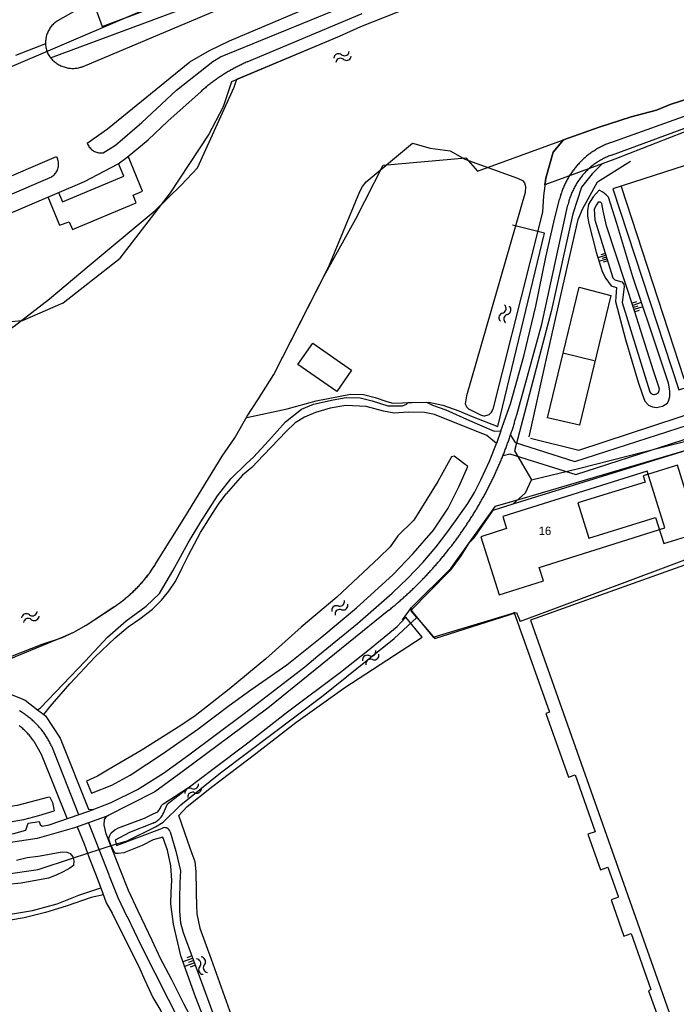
# Model space of a CAD drawing. Extents: x 123992 to 125854, y 449108 to 451911.
# Tile 82 of 175: x 125046 to 125163, y 450548 to 450724. Entities that reach past the tile are written whole.
import ezdxf
from ezdxf.enums import TextEntityAlignment as Align

# ---------------------------------------------------------------- set-up
doc = ezdxf.new("R2010")
doc.units = 0
for name, color, linetype in [('DEFAULT_113', 2, 'CONTINUOUS'), ('DEFAULT_21', 8, 'CONTINUOUS'), ('DEFAULT_4', 1, 'CONTINUOUS'), ('DEFAULT_48', 141, 'CONTINUOUS'), ('DEFAULT_79', 9, 'CONTINUOUS'), ('DEFAULT_80', 9, 'CONTINUOUS'), ('DEFAULT_99', 9, 'CONTINUOUS'), ('S04_TALUD', 9, 'CONTINUOUS'), ('S05_WATER', 141, 'CONTINUOUS')]:
    doc.layers.add(name, color=color, linetype=linetype)

msp = doc.modelspace()

# ---------------------------------------------------------------- linework, layer by layer
at = {"layer": 'DEFAULT_21'}
for points in [[(125142.647, 450702.645), (125149, 450704.897), (125154.734, 450706.728), (125159.23, 450707.916), (125161.647, 450708.96), (125175.831, 450713.527), (125201.083, 450721.374), (125217.846, 450726.366), (125234.247, 450731.636), (125247.152, 450735.98), (125250.447, 450737.705), (125252.683, 450739.409), (125254.557, 450741.591), (125255.932, 450744.113), (125256.907, 450746.793), (125257.82, 450749.812), (125258.554, 450752.832), (125258.907, 450755.87), (125258.56, 450759.307), (125258.262, 450760.512), (125254.637, 450771.175)], [(125142.647, 450702.645), (125149, 450704.897), (125154.734, 450706.728), (125159.23, 450707.916), (125161.647, 450708.96), (125175.831, 450713.527), (125201.083, 450721.374), (125217.846, 450726.366), (125234.247, 450731.636), (125247.152, 450735.98), (125250.447, 450737.705), (125252.683, 450739.409), (125254.557, 450741.591), (125255.932, 450744.113), (125256.907, 450746.793), (125257.82, 450749.812), (125258.554, 450752.832), (125258.907, 450755.87), (125258.56, 450759.307), (125258.262, 450760.512), (125254.637, 450771.175)], [(125084.318, 450713.44), (125102.63, 450721.14), (125106.465, 450722.894), (125117.172, 450727.073), (125129.476, 450731.656), (125140.564, 450735.376), (125156.207, 450740.645), (125169.591, 450745.33), (125188.728, 450751.925), (125197.398, 450754.821), (125213.148, 450760.282), (125214.076, 450757.274), (125232.464, 450763.542), (125236.165, 450764.817)], [(125000, 450697.05), (125018.273, 450704.772), (125042.37, 450715.034), (125064.265, 450724.342), (125080.226, 450731.217)], [(125136.907, 450641.903), (125145.324, 450643.951), (125162.822, 450648.432), (125187.759, 450654.764), (125213.053, 450661.097), (125207.533, 450685.628), (125200.871, 450715.637), (125182.602, 450709.488), (125171.89, 450706.443), (125163.975, 450703.935), (125151.777, 450699.161), (125149.524, 450698.334)], [(125136.907, 450641.903), (125145.324, 450643.951), (125162.822, 450648.432), (125187.759, 450654.764), (125213.053, 450661.097), (125207.533, 450685.628), (125200.871, 450715.637), (125182.602, 450709.488), (125171.89, 450706.443), (125163.975, 450703.935), (125151.777, 450699.161), (125149.524, 450698.334)], [(125000, 450662.642), (125003.344, 450661.406), (125008.765, 450660.279), (125014.362, 450659.867), (125033.886, 450663.515), (125039.062, 450665.841), (125044.534, 450669.359), (125050.837, 450674.248), (125057.912, 450680.209), (125069.744, 450689.984), (125074.38, 450694.514), (125077.292, 450697.613), (125083.817, 450712.03), (125084.318, 450713.44)], [(125069.734, 450626.79), (125075.013, 450635.273), (125081.709, 450646.14), (125083.922, 450649.402), (125086.153, 450653.264), (125088.066, 450656.206), (125090.895, 450660.707), (125099.866, 450678.35), (125105.531, 450688.524), (125110.457, 450698.116), (125125.161, 450699.438), (125127.249, 450697.057), (125142.647, 450702.645)], [(125149.524, 450698.334), (125139.298, 450694.576), (125139.463, 450695.764), (125140.773, 450700.423), (125142.647, 450702.645)], [(125149.524, 450698.334), (125139.298, 450694.576), (125139.463, 450695.764), (125140.773, 450700.423), (125142.647, 450702.645)], [(125149.524, 450698.334), (125147.733, 450696.538), (125145.832, 450694.154), (125144.292, 450689.389), (125140.452, 450671.997), (125133.886, 450647.099), (125136.907, 450641.903)], [(125104.797, 450661.487), (125102.136, 450657.673), (125095.199, 450662.521), (125097.866, 450666.344), (125104.797, 450661.487)], [(125133.649, 450637.605), (125161.493, 450646.291), (125166.575, 450647.836), (125167.155, 450646.194), (125169.905, 450647.34), (125188.604, 450653.413), (125194.103, 450638.735)], [(125133.649, 450637.605), (125161.493, 450646.291), (125166.575, 450647.836), (125167.155, 450646.194), (125169.905, 450647.34), (125188.604, 450653.413), (125194.103, 450638.735)], [(125157.207, 450641.503), (125145.195, 450637.785), (125147.14, 450631.502), (125159.073, 450635.195), (125160.52, 450630.52), (125166.739, 450632.445), (125162.997, 450644.533), (125156.857, 450642.633), (125157.207, 450641.503)], [(125133.649, 450637.605), (125135.864, 450639.597), (125136.907, 450641.903)], [(125133.649, 450637.605), (125135.864, 450639.597), (125136.907, 450641.903)], [(125191.891, 450637.909), (125161.385, 450626.523), (125141.295, 450619.026)], [(125191.891, 450637.909), (125161.385, 450626.523), (125141.295, 450619.026)], [(125115.451, 450618.501), (125115.685, 450618.856), (125118.374, 450621.692), (125122.554, 450625.908), (125124.222, 450628.155), (125125.836, 450630.736), (125126.67, 450631.578), (125130.043, 450636.481), (125133.649, 450637.605)], [(125000, 450631.717), (125013.123, 450619.489), (125018.01, 450617.111), (125028.26, 450611.938), (125037.2, 450607.003), (125044.756, 450610.344), (125053.304, 450613.86), (125055.164, 450614.708), (125057.38, 450615.97), (125062.398, 450619.27)], [(125062.398, 450619.27), (125062.565, 450619.38), (125062.731, 450619.492), (125062.895, 450619.605), (125063.059, 450619.72), (125063.222, 450619.836), (125063.384, 450619.953), (125063.546, 450620.072), (125063.706, 450620.191), (125063.865, 450620.313), (125064.023, 450620.435), (125064.18, 450620.559), (125064.336, 450620.684), (125064.491, 450620.81), (125064.645, 450620.938), (125064.798, 450621.066), (125064.95, 450621.196), (125065.101, 450621.328), (125065.251, 450621.46), (125065.4, 450621.594), (125065.547, 450621.729), (125065.694, 450621.865), (125065.839, 450622.003), (125065.983, 450622.141), (125066.126, 450622.281), (125066.268, 450622.422), (125066.409, 450622.564), (125066.549, 450622.707), (125066.687, 450622.851), (125066.824, 450622.997), (125066.961, 450623.143), (125067.095, 450623.291), (125067.229, 450623.44), (125067.361, 450623.59), (125067.493, 450623.741), (125067.623, 450623.893), (125067.751, 450624.046), (125067.879, 450624.2), (125068.005, 450624.355), (125068.13, 450624.511), (125068.253, 450624.668), (125068.376, 450624.827), (125068.497, 450624.986), (125068.617, 450625.146), (125068.735, 450625.307), (125068.852, 450625.469), (125068.968, 450625.633), (125069.082, 450625.797), (125069.195, 450625.962), (125069.307, 450626.127), (125069.417, 450626.294), (125069.526, 450626.462), (125069.634, 450626.631), (125069.734, 450626.79)], [(125141.295, 450619.026), (125134.861, 450616.625)], [(125141.295, 450619.026), (125134.861, 450616.625)], [(125064.701, 450577.427), (125069.757, 450579.932), (125071.125, 450580.767), (125074.276, 450583.867), (125081.411, 450589.589), (125099.726, 450603.42), (125112.391, 450613.613), (125116.46, 450617.316)], [(125064.701, 450577.427), (125069.757, 450579.932), (125071.125, 450580.767), (125074.276, 450583.867), (125081.411, 450589.589), (125099.726, 450603.42), (125112.391, 450613.613), (125116.46, 450617.316)], [(125116.46, 450617.316), (125115.451, 450618.501)], [(125116.46, 450617.316), (125119.637, 450613.587), (125134.259, 450618.236), (125134.861, 450616.625)], [(125116.46, 450617.316), (125119.637, 450613.587), (125134.259, 450618.236), (125134.861, 450616.625)], [(125000, 450563.26), (125003.631, 450565.29), (125010.176, 450568.391), (125015.77, 450569.825), (125020.413, 450570.365), (125025.177, 450570.428), (125037.204, 450570.676), (125048.812, 450572.353), (125054.941, 450574.382), (125062.618, 450576.89), (125064.701, 450577.427)], [(125000, 450563.26), (125003.631, 450565.29), (125010.176, 450568.391), (125015.77, 450569.825), (125020.413, 450570.365), (125025.177, 450570.428), (125037.204, 450570.676), (125048.812, 450572.353), (125054.941, 450574.382), (125062.618, 450576.89), (125064.701, 450577.427)]]:
    msp.add_lwpolyline(points, dxfattribs=at)
at = {"layer": 'DEFAULT_4'}
for points in [[(125104.797, 450661.487), (125102.136, 450657.673), (125095.199, 450662.521), (125097.866, 450666.344), (125104.797, 450661.487)], [(125160.731, 450633.335), (125157.55, 450643.454), (125131.771, 450635.348), (125132.443, 450633.211), (125127.848, 450631.766), (125131.113, 450621.381), (125139.067, 450623.882), (125138.312, 450626.286), (125160.731, 450633.335)]]:
    msp.add_lwpolyline(points, dxfattribs=at)
at = {"layer": 'DEFAULT_48'}
for points in [[(125102.63, 450721.14), (125106.465, 450722.894), (125117.172, 450727.073), (125129.476, 450731.656), (125140.564, 450735.376), (125156.207, 450740.645), (125169.591, 450745.33)], [(125031.67, 450674.12), (125032.68, 450674.34), (125036.43, 450673.39), (125040.79, 450670.77), (125043.2, 450670.15), (125046.02, 450670.34), (125053.27, 450673.52), (125063.45, 450681.49), (125072.43, 450693.17), (125079.23, 450703.48), (125081.9, 450708.59), (125083.39, 450713.05), (125102.63, 450721.14)], [(125175.831, 450713.527), (125161.647, 450708.96), (125159.23, 450707.916), (125154.734, 450706.728), (125149, 450704.897), (125142.647, 450702.645), (125140.773, 450700.423), (125139.463, 450695.764), (125139.029, 450692.646), (125138.876, 450689.687), (125136.753, 450681.229), (125130.009, 450654.538)], [(125069.728, 450626.78), (125075.013, 450635.273), (125081.709, 450646.14), (125083.922, 450649.402), (125086.153, 450653.264), (125088.066, 450656.206), (125090.895, 450660.707), (125100.712, 450680.013), (125106.263, 450693.375), (125106.761, 450694.296), (125107.399, 450695.136), (125115.682, 450702.008), (125118.842, 450701.136), (125122.401, 450700.684), (125124.983, 450699.15), (125134.405, 450695.773), (125135.306, 450695.355), (125135.686, 450694.957), (125135.848, 450694.317), (125135.79, 450693.198), (125125.307, 450656.903), (125125.069, 450655.503), (125125.371, 450654.904), (125125.651, 450654.585), (125127.809, 450653.522)], [(125159.703, 450658.365), (125158.702, 450661.37), (125155.323, 450672.074), (125150.335, 450687.273), (125149.71, 450689.95), (125149.447, 450691.288), (125149.247, 450691.528), (125148.807, 450691.527), (125148.548, 450691.046), (125148.11, 450690.226), (125148.234, 450688.328), (125151.413, 450677.962), (125151.793, 450677.603), (125152.373, 450677.425), (125153.073, 450677.246), (125153.414, 450676.887), (125153.435, 450676.388), (125153.101, 450673.609), (125157.969, 450657.809)], [(125157.969, 450657.809), (125158.048, 450657.626), (125158.165, 450657.464), (125158.315, 450657.332), (125158.489, 450657.235), (125158.681, 450657.179), (125158.88, 450657.166), (125159.077, 450657.197), (125159.263, 450657.27), (125159.428, 450657.381), (125159.566, 450657.526), (125159.668, 450657.698), (125159.73, 450657.887), (125159.75, 450658.086), (125159.726, 450658.284), (125159.703, 450658.365)], [(125127.809, 450653.522), (125127.994, 450653.445), (125128.186, 450653.393), (125128.384, 450653.365), (125128.584, 450653.364), (125128.783, 450653.387), (125128.976, 450653.436), (125129.162, 450653.51), (125129.337, 450653.606), (125129.498, 450653.725), (125129.643, 450653.862), (125129.769, 450654.018), (125129.874, 450654.188), (125129.956, 450654.37), (125130.009, 450654.538)], [(125125.571, 450644.313), (125123.109, 450646.127), (125122.609, 450646.045), (125120.2, 450641.604), (125115.876, 450634.74), (125113.062, 450631.916), (125111.687, 450629.934), (125109.731, 450628.032), (125102.169, 450620.982), (125095.763, 450615.612), (125089.476, 450609.943), (125082.911, 450604.553), (125076.863, 450599.764), (125074.328, 450598.059), (125067.2, 450593.608), (125061.509, 450590.279), (125059.412, 450589.015), (125057.475, 450588.092), (125058.319, 450585.955), (125061.974, 450587.382), (125065.229, 450589.187), (125071.179, 450593.117), (125077.308, 450597.387), (125082.917, 450601.595), (125086.789, 450604.402), (125093.197, 450608.911), (125099.505, 450613.901), (125105.691, 450619.09), (125112.136, 450624.979), (125115.767, 450628.784), (125119.418, 450632.909), (125122.027, 450636.871), (125123.96, 450640.673), (125125.571, 450644.313)], [(125062.409, 450619.277), (125062.576, 450619.388), (125062.741, 450619.5), (125062.906, 450619.613), (125063.07, 450619.728), (125063.233, 450619.844), (125063.395, 450619.961), (125063.556, 450620.08), (125063.716, 450620.2), (125063.875, 450620.321), (125064.033, 450620.443), (125064.19, 450620.567), (125064.346, 450620.692), (125064.501, 450620.819), (125064.655, 450620.946), (125064.808, 450621.075), (125064.96, 450621.205), (125065.111, 450621.337), (125065.26, 450621.469), (125065.409, 450621.603), (125065.556, 450621.738), (125065.703, 450621.875), (125065.848, 450622.012), (125065.992, 450622.151), (125066.135, 450622.291), (125066.277, 450622.431), (125066.418, 450622.574), (125066.557, 450622.717), (125066.696, 450622.861), (125066.833, 450623.007), (125066.969, 450623.153), (125067.104, 450623.301), (125067.237, 450623.45), (125067.37, 450623.6), (125067.501, 450623.751), (125067.631, 450623.903), (125067.759, 450624.056), (125067.887, 450624.21), (125068.013, 450624.366), (125068.138, 450624.522), (125068.261, 450624.679), (125068.384, 450624.837), (125068.504, 450624.997), (125068.624, 450625.157), (125068.743, 450625.318), (125068.86, 450625.48), (125068.975, 450625.643), (125069.09, 450625.808), (125069.203, 450625.973), (125069.314, 450626.138), (125069.425, 450626.305), (125069.534, 450626.473), (125069.641, 450626.642), (125069.728, 450626.78)], [(125020.327, 450614.181), (125020.922, 450613.675), (125023.705, 450611.823), (125026.746, 450610.331), (125030.207, 450609.239), (125033.147, 450608.626), (125036.125, 450608.492), (125039.164, 450608.738), (125041.94, 450609.623), (125049.551, 450612.597), (125053.006, 450613.724), (125055.164, 450614.708), (125057.38, 450615.97), (125062.409, 450619.277)], [(125103.588, 450604.819), (125117.373, 450613.831), (125114.468, 450617.408), (125112.951, 450615.722)], [(125071.191, 450582.4), (125071.937, 450584.045), (125075.589, 450586.95), (125080.04, 450590.278), (125086.249, 450594.968), (125093.374, 450600.478), (125102.815, 450607.593), (125107.615, 450611.355), (125112.951, 450615.722)], [(125079.767, 450587.04), (125081.486, 450588.363), (125087.695, 450593.053), (125094.842, 450598.58), (125103.588, 450604.819)], [(125050.904, 450585.26), (125050.464, 450585.2), (125048.466, 450584.656), (125045.09, 450583.789), (125041.532, 450583.222), (125037.775, 450582.935), (125030.399, 450582.679), (125021.803, 450582.742), (125016.165, 450582.989), (125013.246, 450582.923), (125010.929, 450582.238), (125008.612, 450581.394), (125005.037, 450579.648), (125000, 450577.047)], [(125050.904, 450585.26), (125051.406, 450584.322), (125051.669, 450582.824)], [(125000, 450573.467), (125003.886, 450575.689), (125007.14, 450577.454), (125009.697, 450578.718), (125012.213, 450579.803), (125014.092, 450580.147), (125018.33, 450580.196), (125021.228, 450580.081), (125024.707, 450579.789), (125028.885, 450579.778), (125036.102, 450579.874), (125039.32, 450580.26), (125043.137, 450580.727), (125046.294, 450581.293), (125048.952, 450581.959), (125051.669, 450582.824)], [(125069.348, 450580.641), (125069.532, 450580.72), (125069.71, 450580.811), (125069.883, 450580.911), (125070.05, 450581.021), (125070.21, 450581.141), (125070.362, 450581.27), (125070.507, 450581.408), (125070.644, 450581.554), (125070.772, 450581.708), (125070.89, 450581.869), (125070.999, 450582.037), (125071.098, 450582.211), (125071.186, 450582.39), (125071.191, 450582.4)], [(125069.348, 450580.641), (125065.11, 450578.955), (125062.574, 450577.55), (125062.796, 450576.632), (125070.998, 450579.742)], [(125072.392, 450579.052), (125072.317, 450579.237), (125072.209, 450579.405), (125072.072, 450579.55), (125071.909, 450579.666), (125071.728, 450579.75), (125071.535, 450579.799), (125071.335, 450579.81), (125071.137, 450579.784), (125070.998, 450579.742)], [(125072.392, 450579.052), (125073.413, 450575.635), (125074.219, 450572.12), (125074.123, 450569.941), (125074.049, 450567.123), (125074.034, 450564.885), (125074.258, 450562.787), (125074.701, 450561.068), (125078.379, 450551.103), (125084.067, 450535.627), (125089.173, 450521.549), (125095.243, 450504.166)], [(125044.95, 450574.016), (125046.868, 450574.5), (125048.806, 450574.724), (125053.103, 450575.493), (125053.963, 450575.415), (125054.563, 450575.176), (125055.003, 450574.617), (125055.205, 450573.878), (125055.127, 450573.058), (125054.467, 450572.558), (125053.309, 450571.896), (125052.051, 450571.313), (125050.693, 450570.811), (125045.817, 450569.901), (125038.402, 450569.167)]]:
    msp.add_lwpolyline(points, dxfattribs=at)
at = {"layer": 'DEFAULT_79'}
for points in [[(125161.61, 450656.819), (125161.608, 450657.838), (125161.405, 450659.157), (125160.862, 450660.814), (125158.228, 450668.664), (125155.011, 450678.19), (125152.133, 450687.717), (125151.026, 450691.272), (125150.645, 450692.37), (125150.244, 450692.809), (125149.623, 450693.267), (125149.023, 450693.625), (125147.946, 450692.444), (125147.088, 450691.123), (125146.931, 450689.964), (125146.933, 450688.984), (125147.136, 450687.666), (125148.445, 450682.552), (125149.511, 450679.097), (125150.173, 450677.86), (125151.136, 450676.543), (125152.076, 450676.285), (125151.921, 450673.787), (125153.693, 450666.995), (125155.948, 450659.366), (125156.691, 450657.269), (125157.154, 450655.991), (125157.815, 450655.253), (125158.515, 450654.975), (125159.215, 450654.816), (125160.294, 450655.058), (125161.193, 450655.619), (125161.431, 450656.159), (125161.61, 450656.819)], [(125151.058, 450674.844), (125145.508, 450651.689), (125139.788, 450652.977), (125145.419, 450676.35), (125151.058, 450674.844)], [(125062.717, 450575.206), (125062.442, 450575.417), (125062.191, 450575.884), (125061.847, 450576.593), (125061.468, 450577.779), (125061.533, 450578.308), (125061.832, 450578.868), (125062.49, 450579.449), (125063.189, 450579.75), (125067.824, 450581.479), (125069.381, 450582.262), (125070.18, 450582.663), (125070.579, 450583.224), (125070.838, 450583.784), (125071.097, 450584.003), (125075.689, 450586.951)], [(125077.021, 450570.246), (125077.058, 450571.965), (125076.854, 450573.683), (125076.333, 450575.161), (125075.488, 450577.498), (125073.96, 450581.972), (125075.436, 450583.614), (125079.767, 450587.04)], [(125082.407, 450535.604), (125076.942, 450549.582), (125074.31, 450556.911), (125072.999, 450562.564), (125072.532, 450566.22), (125072.547, 450568.279), (125072.663, 450570.358), (125072.498, 450573.014), (125071.913, 450575.812), (125071.109, 450578.109), (125069.331, 450577.625), (125067.414, 450576.602), (125064.099, 450575.331), (125063.104, 450575.185), (125062.717, 450575.206)], [(125077.021, 450570.246), (125077.026, 450568.048), (125077.07, 450565.949), (125077.173, 450564.431), (125077.456, 450562.972), (125077.678, 450561.874), (125079.727, 450556.342), (125085.397, 450540.506)]]:
    msp.add_lwpolyline(points, dxfattribs=at)
at = {"layer": 'DEFAULT_80'}
for points in [[(125136.517, 450649.572), (125139.507, 450663.289), (125142.837, 450677.964), (125145.255, 450688.421), (125146.03, 450690.261), (125148.7, 450695.144), (125154.57, 450698.834)], [(125086.113, 450653.043), (125093.287, 450654.577), (125098.461, 450656.047), (125104.616, 450657.24), (125106.935, 450657.145), (125108.975, 450656.648), (125111.076, 450655.914), (125112.156, 450655.636), (125115.614, 450655.744), (125118.572, 450655.77), (125121.091, 450655.276), (125123.913, 450654.263), (125126.334, 450653.208), (125130.875, 450651.459), (125139.263, 450685.951), (125133.503, 450687.398)], [(125136.717, 450649.373), (125145.376, 450647.192), (125230.261, 450675.131), (125242.15, 450637.763), (125286.308, 450651.739)], [(125142.483, 450664.613), (125148.123, 450663.246)], [(125136.697, 450639), (125165.526, 450647.514), (125166.069, 450645.877), (125189.856, 450653.561)], [(125113.904, 450616.931), (125115.516, 450619.133), (125122.491, 450626.058), (125130.514, 450637.222), (125136.697, 450639)]]:
    msp.add_lwpolyline(points, dxfattribs=at)
at = {"layer": 'DEFAULT_99'}
for points in [[(125056.88, 450715.74), (125093.7, 450731.33), (125106.47, 450736.54), (125112.74, 450738.88), (125128.78, 450744.56), (125174.61, 450760.3), (125184.95, 450764.14), (125195.4, 450768.36), (125207.73, 450773.78), (125220.61, 450779.95)], [(125057.58, 450702.04), (125061.23, 450704.59), (125075.88, 450716.58), (125079.4, 450718.59), (125083.01, 450720.3), (125100.04, 450727.49), (125109.34, 450731.17), (125112.657, 450732.435), (125115.936, 450733.685), (125117.26, 450734.19), (125125.76, 450737.23), (125134.23, 450740.08), (125168.45, 450751.48), (125178.36, 450754.87), (125186.86, 450757.97), (125197.5, 450762.21), (125214.23, 450769.3), (125227.759, 450775.34), (125227.74, 450775.33)], [(125051.02, 450717.26), (125100.63, 450735.72), (125127.205, 450746.579), (125127.72, 450746.79), (125132.24, 450748.207)], [(125151.065, 450702.142), (125166.367, 450707.611), (125175.517, 450710.468), (125176.114, 450711.728), (125176.092, 450712.128), (125177.912, 450712.652), (125178.011, 450712.352), (125179.133, 450711.675), (125204.545, 450719.643), (125231.915, 450728.353), (125246.875, 450733.379)], [(125151.219, 450699.92), (125167.51, 450705.875), (125192.502, 450714.041), (125225.266, 450724.143), (125248.614, 450731.947)], [(125058.6, 450727.44), (125060.26, 450722.85), (125068.02, 450725.76), (125067.114, 450727.96)], [(125052.36, 450723.93), (125058.6, 450727.44)], [(125060.43, 450700.3), (125062.63, 450701.67), (125067.35, 450705.75), (125073.53, 450711.48), (125080.01, 450716.62), (125081.38, 450717.46), (125104.74, 450726.95)], [(125086.14, 450716.55), (125106.67, 450725.16)], [(125052.36, 450723.93), (125052.192, 450723.822), (125052.028, 450723.706), (125051.87, 450723.584), (125051.717, 450723.455), (125051.57, 450723.32), (125051.429, 450723.179), (125051.294, 450723.031), (125051.165, 450722.878), (125051.043, 450722.719), (125050.928, 450722.556), (125050.82, 450722.388), (125050.719, 450722.215), (125050.626, 450722.038), (125050.541, 450721.857), (125050.463, 450721.673), (125050.394, 450721.485), (125050.332, 450721.295), (125050.279, 450721.102), (125050.234, 450720.907), (125050.197, 450720.711), (125050.169, 450720.513), (125050.15, 450720.314), (125050.139, 450720.114), (125050.136, 450719.914), (125050.142, 450719.714), (125050.157, 450719.515), (125050.18, 450719.316), (125050.212, 450719.118), (125050.252, 450718.923), (125050.301, 450718.729), (125050.358, 450718.537), (125050.423, 450718.348), (125050.496, 450718.162), (125050.577, 450717.979), (125050.66, 450717.81)], [(125044.84, 450717.72), (125050.19, 450719.86)], [(125050.66, 450717.81), (125050.769, 450717.642), (125050.884, 450717.479), (125051.006, 450717.32), (125051.133, 450717.166), (125051.267, 450717.017), (125051.406, 450716.874), (125051.551, 450716.736), (125051.701, 450716.604), (125051.856, 450716.477), (125052.016, 450716.357), (125052.181, 450716.243), (125052.349, 450716.136), (125052.522, 450716.035), (125052.699, 450715.942), (125052.879, 450715.855), (125053.062, 450715.775), (125053.249, 450715.703), (125053.438, 450715.637), (125053.629, 450715.58), (125053.823, 450715.529), (125054.018, 450715.487), (125054.215, 450715.451), (125054.413, 450715.424), (125054.612, 450715.405), (125054.812, 450715.393), (125055.012, 450715.389), (125055.212, 450715.392), (125055.411, 450715.404), (125055.61, 450715.423), (125055.809, 450715.451), (125056.005, 450715.485), (125056.201, 450715.528), (125056.394, 450715.578), (125056.586, 450715.635), (125056.775, 450715.7), (125056.88, 450715.74)], [(125086.14, 450716.55), (125085.957, 450716.469), (125085.775, 450716.387), (125085.593, 450716.304), (125085.412, 450716.219), (125085.231, 450716.134), (125085.051, 450716.047), (125084.871, 450715.959), (125084.692, 450715.87), (125084.513, 450715.78), (125084.335, 450715.689), (125084.158, 450715.596), (125083.981, 450715.503), (125083.805, 450715.408), (125083.629, 450715.312), (125083.454, 450715.216), (125083.28, 450715.118), (125083.106, 450715.018), (125082.933, 450714.918), (125082.761, 450714.817), (125082.589, 450714.715), (125082.418, 450714.611), (125082.247, 450714.506), (125082.078, 450714.401), (125081.908, 450714.294), (125081.74, 450714.186), (125081.572, 450714.077), (125081.405, 450713.967), (125081.239, 450713.856), (125081.073, 450713.744), (125080.908, 450713.631), (125080.744, 450713.517), (125080.581, 450713.402), (125080.418, 450713.286), (125080.256, 450713.168), (125080.095, 450713.05), (125079.934, 450712.931), (125079.774, 450712.81), (125079.615, 450712.689), (125079.457, 450712.567), (125079.3, 450712.443), (125079.143, 450712.319), (125078.987, 450712.193), (125078.832, 450712.067), (125078.678, 450711.94), (125078.525, 450711.811), (125078.372, 450711.682), (125078.22, 450711.552), (125078.069, 450711.421), (125077.919, 450711.288), (125077.91, 450711.28)], [(125026.9, 450682.31), (125057.12, 450695.2), (125063.12, 450698.33), (125064.69, 450699.55), (125068.46, 450702.65), (125071.99, 450705.95), (125077.91, 450711.28)], [(125152.9, 450694.293), (125164.122, 450660.022), (125211.91, 450675.352), (125200.727, 450709.782), (125151.421, 450693.87), (125163.207, 450657.982), (125264.394, 450690.471), (125276.546, 450651.816)], [(125057.58, 450702.04), (125057.655, 450701.855), (125057.743, 450701.675), (125057.845, 450701.503), (125057.96, 450701.339), (125058.086, 450701.184), (125058.223, 450701.039), (125058.372, 450700.905), (125058.529, 450700.782), (125058.696, 450700.671), (125058.87, 450700.573), (125059.051, 450700.488), (125059.238, 450700.418), (125059.43, 450700.361), (125059.625, 450700.319), (125059.823, 450700.291), (125060.023, 450700.279), (125060.223, 450700.281), (125060.422, 450700.299), (125060.43, 450700.3)], [(125151.065, 450702.142), (125150.877, 450702.073), (125150.69, 450702.002), (125150.504, 450701.929), (125150.319, 450701.852), (125150.136, 450701.773), (125149.953, 450701.692), (125149.771, 450701.608), (125149.591, 450701.522), (125149.412, 450701.433), (125149.234, 450701.341), (125149.057, 450701.248), (125148.882, 450701.151), (125148.708, 450701.053), (125148.536, 450700.952), (125148.364, 450700.848), (125148.195, 450700.742), (125148.026, 450700.634), (125147.86, 450700.524), (125147.695, 450700.411), (125147.531, 450700.296), (125147.369, 450700.179), (125147.209, 450700.059), (125147.05, 450699.937), (125146.893, 450699.813), (125146.738, 450699.687), (125146.584, 450699.559), (125146.432, 450699.429), (125146.283, 450699.296), (125146.135, 450699.162), (125145.988, 450699.025), (125145.844, 450698.887), (125145.702, 450698.746), (125145.561, 450698.604), (125145.423, 450698.459), (125145.287, 450698.313), (125145.152, 450698.165), (125145.02, 450698.015), (125144.89, 450697.863), (125144.762, 450697.71), (125144.636, 450697.554), (125144.512, 450697.397), (125144.391, 450697.238), (125144.271, 450697.078), (125144.154, 450696.916), (125144.039, 450696.752), (125143.927, 450696.587), (125143.816, 450696.42), (125143.708, 450696.252), (125143.603, 450696.082), (125143.499, 450695.91), (125143.398, 450695.738), (125143.3, 450695.564), (125143.204, 450695.388), (125143.11, 450695.212), (125143.019, 450695.034), (125142.93, 450694.854), (125142.844, 450694.674), (125142.76, 450694.492), (125142.679, 450694.31), (125142.6, 450694.126), (125142.524, 450693.941), (125142.451, 450693.755), (125142.38, 450693.568), (125142.311, 450693.38), (125142.246, 450693.191), (125142.182, 450693.001), (125142.122, 450692.811), (125142.064, 450692.619), (125142.009, 450692.427), (125141.956, 450692.234), (125141.906, 450692.04), (125141.906, 450692.039)], [(125001.8, 450678.6), (125006.55, 450680.16), (125052.09, 450699.66), (125052.27, 450699.24)], [(125050.56, 450692.43), (125052.61, 450687.42), (125054.36, 450688.01), (125054.96, 450686.61), (125066.33, 450691.39), (125065.78, 450692.73), (125067.45, 450693.46), (125064.88, 450699.71)], [(125151.219, 450699.92), (125151.032, 450699.85), (125150.846, 450699.777), (125150.661, 450699.701), (125150.477, 450699.621), (125150.295, 450699.539), (125150.114, 450699.454), (125149.934, 450699.366), (125149.756, 450699.275), (125149.579, 450699.181), (125149.404, 450699.085), (125149.231, 450698.985), (125149.059, 450698.883), (125148.889, 450698.778), (125148.72, 450698.67), (125148.554, 450698.559), (125148.389, 450698.446), (125148.226, 450698.33), (125148.065, 450698.212), (125147.906, 450698.091), (125147.748, 450697.967), (125147.593, 450697.841), (125147.44, 450697.712), (125147.289, 450697.581), (125147.141, 450697.447), (125146.994, 450697.311), (125146.85, 450697.172), (125146.708, 450697.032), (125146.568, 450696.889), (125146.43, 450696.743), (125146.295, 450696.596), (125146.163, 450696.446), (125146.033, 450696.294), (125145.905, 450696.14), (125145.78, 450695.984), (125145.657, 450695.826), (125145.537, 450695.666), (125145.42, 450695.504), (125145.305, 450695.341), (125145.193, 450695.175), (125145.083, 450695.008), (125144.977, 450694.838), (125144.873, 450694.667), (125144.772, 450694.495), (125144.673, 450694.321), (125144.578, 450694.145), (125144.485, 450693.968), (125144.396, 450693.789), (125144.309, 450693.609), (125144.225, 450693.427), (125144.144, 450693.244), (125144.066, 450693.06), (125143.992, 450692.875), (125143.92, 450692.688), (125143.851, 450692.5), (125143.785, 450692.311), (125143.723, 450692.121), (125143.663, 450691.93), (125143.607, 450691.739), (125143.553, 450691.546), (125143.503, 450691.352), (125143.456, 450691.158), (125143.42, 450690.999)], [(125050.94, 450695.88), (125051.119, 450695.969), (125051.291, 450696.071), (125051.454, 450696.187), (125051.608, 450696.314), (125051.752, 450696.453), (125051.884, 450696.603), (125052.005, 450696.763), (125052.113, 450696.931), (125052.207, 450697.107), (125052.288, 450697.29), (125052.354, 450697.479), (125052.406, 450697.672), (125052.442, 450697.868), (125052.464, 450698.067), (125052.47, 450698.267), (125052.46, 450698.467), (125052.435, 450698.665), (125052.395, 450698.861), (125052.34, 450699.053), (125052.27, 450699.24)], [(125052.46, 450693.2), (125053.15, 450691.53), (125064.13, 450696.12), (125063.18, 450698.4)], [(125006.89, 450677), (125050.94, 450695.88)], [(125131.437, 450650.661), (125133.14, 450655.514), (125135.548, 450663.999), (125137.709, 450672.957), (125139.491, 450681.695), (125140.878, 450687.933), (125141.906, 450692.039)], [(125134.276, 450653.528), (125138.735, 450669.702), (125143.42, 450690.999)], [(125133.155, 450649.867), (125133.999, 450648.608), (125144.661, 450645.172), (125187.098, 450658.903)], [(125048.719, 450600.862), (125049.233, 450601.225), (125057.193, 450609.555), (125061.203, 450613.84), (125064.515, 450616.765), (125068.128, 450619.371), (125070.483, 450621.595), (125072.893, 450625.677), (125075.583, 450630.678), (125077.854, 450634.44), (125080.823, 450639.063), (125083.236, 450642.126), (125086.009, 450644.85), (125087.286, 450645.992), (125090.039, 450648.934), (125093.01, 450652.298), (125095.826, 450654.523), (125098.002, 450655.427), (125101.479, 450656.214), (125103.838, 450656.598), (125106.316, 450656.564), (125108.437, 450656.028), (125111.277, 450655.155), (125113.856, 450655.16), (125114.575, 450655.422), (125114.914, 450655.742), (125118.193, 450655.769), (125119.233, 450655.232), (125121.634, 450654.397), (125125.856, 450652.507), (125130.257, 450650.598), (125131.437, 450650.661), (125130.661, 450648.421), (125128.94, 450649.856), (125119.576, 450653.594)], [(125131.837, 450646.29), (125133.063, 450646.547), (125144.845, 450642.894), (125186.67, 450656.4)], [(125119.576, 450653.594), (125117.796, 450653.969), (125114.898, 450653.983), (125112.419, 450653.798), (125110.499, 450654.174), (125107.419, 450655.027), (125103.74, 450655.199), (125100.943, 450654.734), (125098.326, 450653.969), (125096.368, 450653.125), (125094.711, 450652.102), (125093.135, 450650.54), (125089.064, 450646.315), (125086.95, 450644.132), (125085.314, 450642.75), (125082.402, 450639.446)], [(125111.464, 450618.66), (125111.619, 450618.786), (125111.774, 450618.913), (125111.928, 450619.04), (125112.083, 450619.167), (125112.236, 450619.295), (125112.39, 450619.424), (125112.543, 450619.553), (125112.695, 450619.682), (125112.847, 450619.812), (125112.999, 450619.942), (125113.151, 450620.072), (125113.302, 450620.203), (125113.452, 450620.335), (125113.603, 450620.467), (125113.753, 450620.599), (125113.902, 450620.732), (125114.051, 450620.865), (125114.2, 450620.999), (125114.348, 450621.133), (125114.496, 450621.268), (125114.644, 450621.403), (125114.791, 450621.538), (125114.938, 450621.674), (125115.084, 450621.811), (125115.23, 450621.947), (125115.375, 450622.085), (125115.521, 450622.222), (125115.665, 450622.36), (125115.81, 450622.499), (125115.954, 450622.637), (125116.097, 450622.777), (125116.24, 450622.916), (125116.383, 450623.057), (125116.525, 450623.197), (125116.667, 450623.338), (125116.809, 450623.48), (125116.95, 450623.621), (125117.09, 450623.764), (125117.23, 450623.906), (125117.37, 450624.049), (125117.51, 450624.193), (125117.649, 450624.336), (125117.787, 450624.481), (125117.925, 450624.625), (125118.063, 450624.77), (125118.2, 450624.916), (125118.337, 450625.062), (125118.473, 450625.208), (125118.609, 450625.355), (125118.745, 450625.502), (125118.88, 450625.649), (125119.015, 450625.797), (125119.149, 450625.945), (125119.283, 450626.094), (125119.416, 450626.243), (125119.549, 450626.392), (125119.682, 450626.542), (125119.814, 450626.692), (125119.945, 450626.843), (125120.076, 450626.994), (125120.207, 450627.145), (125120.337, 450627.297), (125120.467, 450627.449), (125120.597, 450627.602), (125120.726, 450627.755), (125120.854, 450627.908), (125120.982, 450628.062), (125121.11, 450628.216), (125121.237, 450628.37), (125121.363, 450628.525), (125121.49, 450628.68), (125121.615, 450628.835), (125121.741, 450628.991), (125121.866, 450629.147), (125121.99, 450629.304), (125122.114, 450629.461), (125122.237, 450629.618), (125122.361, 450629.776), (125122.483, 450629.934), (125122.605, 450630.093), (125122.727, 450630.251), (125122.848, 450630.41), (125122.969, 450630.57), (125123.089, 450630.73), (125123.209, 450630.89), (125123.328, 450631.05), (125123.447, 450631.211), (125123.565, 450631.373), (125123.683, 450631.534), (125123.8, 450631.696), (125123.917, 450631.858), (125124.034, 450632.021), (125124.15, 450632.184), (125124.265, 450632.347), (125124.38, 450632.511), (125124.495, 450632.675), (125124.609, 450632.839), (125124.722, 450633.004), (125124.835, 450633.169), (125124.948, 450633.334), (125125.06, 450633.5), (125125.172, 450633.665), (125125.283, 450633.832), (125125.394, 450633.998), (125125.504, 450634.165), (125125.613, 450634.333), (125125.723, 450634.5), (125125.831, 450634.668), (125125.939, 450634.836), (125126.047, 450635.005), (125126.154, 450635.174), (125126.261, 450635.343), (125126.367, 450635.512), (125126.473, 450635.682), (125126.578, 450635.852), (125126.683, 450636.022), (125126.787, 450636.193), (125126.891, 450636.364), (125126.994, 450636.535), (125127.097, 450636.707), (125127.199, 450636.879), (125127.301, 450637.051), (125127.402, 450637.224), (125127.503, 450637.396), (125127.603, 450637.57), (125127.703, 450637.743), (125127.802, 450637.917), (125127.9, 450638.091), (125127.998, 450638.265), (125128.096, 450638.439), (125128.193, 450638.614), (125128.29, 450638.789), (125128.386, 450638.965), (125128.482, 450639.14), (125128.577, 450639.316), (125128.671, 450639.493), (125128.765, 450639.669), (125128.859, 450639.846), (125128.952, 450640.023), (125129.044, 450640.2), (125129.136, 450640.378), (125129.228, 450640.556), (125129.319, 450640.734), (125129.409, 450640.912), (125129.499, 450641.091), (125129.588, 450641.27), (125129.677, 450641.449), (125129.765, 450641.629), (125129.853, 450641.808), (125129.94, 450641.988), (125130.027, 450642.168), (125130.113, 450642.349), (125130.199, 450642.53), (125130.284, 450642.711), (125130.369, 450642.892), (125130.453, 450643.073), (125130.536, 450643.255), (125130.619, 450643.437), (125130.702, 450643.619), (125130.783, 450643.802), (125130.865, 450643.984), (125130.946, 450644.167), (125131.026, 450644.351), (125131.106, 450644.534), (125131.185, 450644.718), (125131.264, 450644.901), (125131.342, 450645.086), (125131.42, 450645.27), (125131.497, 450645.454), (125131.573, 450645.639), (125131.649, 450645.824), (125131.725, 450646.009), (125131.8, 450646.195), (125131.874, 450646.38), (125131.948, 450646.566), (125132.021, 450646.752), (125132.094, 450646.939), (125132.166, 450647.125), (125132.238, 450647.312), (125132.309, 450647.499), (125132.379, 450647.686), (125132.449, 450647.873), (125132.519, 450648.061), (125132.588, 450648.249), (125132.656, 450648.437), (125132.724, 450648.625), (125132.791, 450648.813), (125132.858, 450649.002), (125132.924, 450649.191), (125132.989, 450649.379), (125133.054, 450649.569), (125133.119, 450649.758), (125133.183, 450649.947), (125133.246, 450650.137), (125133.309, 450650.327), (125133.371, 450650.517), (125133.433, 450650.707), (125133.494, 450650.898), (125133.554, 450651.088), (125133.614, 450651.279), (125133.674, 450651.47), (125133.733, 450651.661), (125133.791, 450651.853), (125133.849, 450652.044), (125133.906, 450652.236), (125133.963, 450652.428), (125134.019, 450652.619), (125134.074, 450652.812), (125134.129, 450653.004), (125134.184, 450653.196), (125134.238, 450653.389), (125134.276, 450653.528)], [(125061.881, 450584.304), (125066.574, 450586.612), (125071.206, 450589.56), (125075.718, 450592.787), (125085.618, 450600.182), (125096.456, 450608.498), (125098.771, 450610.486), (125105.832, 450616.274), (125112.012, 450621.666), (125114.842, 450624.373), (125117.492, 450627.141), (125119.882, 450629.929), (125121.812, 450632.46), (125123.521, 450634.831), (125125.572, 450637.7), (125126.759, 450639.654), (125127.848, 450641.928), (125129.401, 450645.239), (125130.661, 450648.421)], [(125049.832, 450600.002), (125050.972, 450601.428), (125054.482, 450605.473), (125058.951, 450610.238), (125062.602, 450613.683), (125064.917, 450615.647), (125066.993, 450617.111), (125069.249, 450618.814), (125070.865, 450620.416), (125072.161, 450622.017), (125073.377, 450623.898), (125074.591, 450626.339), (125075.687, 450628.46), (125077.838, 450632.521), (125079.552, 450635.223), (125081.046, 450637.565), (125082.402, 450639.446)], [(125223.755, 450543.783), (125191.065, 450636.269), (125136.755, 450616.862), (125169.419, 450524.397), (125223.755, 450543.783)], [(125000, 450621.529), (125002.93, 450619.18), (125010.64, 450613.9), (125016.54, 450610.75), (125018.53, 450609.98), (125042.8, 450604.08), (125045.674, 450602.916)], [(125111.464, 450618.66), (125089.834, 450601.131), (125074.284, 450589.587), (125069.633, 450586.219), (125060.966, 450581.804), (125055.333, 450579.774), (125048.66, 450577.881), (125033.991, 450575.652), (125023.377, 450575.17), (125018.26, 450574.98), (125013.003, 450574.089), (125009.068, 450572.562), (125005.054, 450570.874), (125000, 450568.395)], [(125115.242, 450618.797), (125119.382, 450613.839), (125134.019, 450618.241)], [(125133.738, 450618.326), (125140.123, 450600.444), (125139.462, 450600.207), (125143.499, 450588.841), (125144.686, 450589.265), (125148.298, 450579.093), (125146.972, 450578.624), (125149.226, 450572.287), (125150.54, 450572.755), (125152.441, 450567.369), (125151.123, 450566.931), (125153.404, 450560.446), (125154.714, 450560.883), (125158.239, 450550.924), (125157.814, 450550.69), (125160.869, 450542.255), (125162.171, 450542.769), (125168.979, 450523.521)], [(125045.674, 450602.916), (125046.48, 450602.59), (125048.719, 450600.862), (125049.832, 450600.002), (125050.12, 450599.78), (125052.76, 450595.8), (125057.8, 450583.11), (125058.68, 450583.03)], [(125051.19, 450594.43), (125051.105, 450594.611), (125051.016, 450594.79), (125050.926, 450594.969), (125050.833, 450595.146), (125050.737, 450595.321), (125050.639, 450595.495), (125050.538, 450595.668), (125050.435, 450595.84), (125050.329, 450596.01), (125050.221, 450596.178), (125050.111, 450596.345), (125049.998, 450596.51), (125049.883, 450596.673), (125049.766, 450596.835), (125049.646, 450596.995), (125049.524, 450597.154), (125049.4, 450597.311), (125049.273, 450597.466), (125049.145, 450597.619), (125049.014, 450597.77), (125048.881, 450597.919), (125048.745, 450598.067), (125048.608, 450598.212), (125048.469, 450598.356), (125048.328, 450598.497), (125048.184, 450598.637), (125048.039, 450598.774), (125047.892, 450598.909), (125047.742, 450599.042), (125047.591, 450599.174), (125047.438, 450599.302), (125047.284, 450599.429), (125047.127, 450599.554), (125046.969, 450599.676), (125046.809, 450599.796), (125046.647, 450599.913), (125046.483, 450600.029), (125046.318, 450600.141), (125046.152, 450600.252), (125045.984, 450600.36), (125045.814, 450600.466), (125045.643, 450600.569), (125045.47, 450600.67)], [(125048.04, 450595.24), (125047.928, 450595.406), (125047.813, 450595.57), (125047.696, 450595.731), (125047.575, 450595.891), (125047.452, 450596.049), (125047.326, 450596.204), (125047.198, 450596.357), (125047.067, 450596.508), (125046.933, 450596.657), (125046.796, 450596.803), (125046.658, 450596.947), (125046.516, 450597.089), (125046.372, 450597.228), (125046.226, 450597.364), (125046.078, 450597.498), (125045.927, 450597.629), (125045.774, 450597.758), (125045.619, 450597.884), (125045.461, 450598.007)], [(125048.04, 450595.24), (125049.35, 450592.94), (125054.03, 450581.4)], [(125051.19, 450594.43), (125056.028, 450582.132)], [(125000, 450570.362), (125004.272, 450572.452), (125009.545, 450574.861), (125015.838, 450576.413), (125028.151, 450577.098), (125037.126, 450577.657), (125044.5, 450578.792), (125046.618, 450579.356), (125047.015, 450580.596), (125048.994, 450580.92), (125049.155, 450580.36), (125049.555, 450580.102), (125050.814, 450580.324), (125057.886, 450582.776), (125061.881, 450584.304)], [(125081.984, 450525.234), (125081.737, 450527.612), (125081.29, 450530.287), (125080.944, 450532.688), (125080.3, 450535.161), (125079.729, 450537.335), (125079.16, 450539.031), (125078.615, 450540.578), (125077.625, 450542.47), (125076.51, 450545.214), (125074.826, 450548.376), (125072.647, 450552.784), (125070.666, 450556.469), (125069.204, 450559.633), (125066.678, 450564.89), (125064.945, 450568.578), (125063.558, 450572.043), (125060.957, 450578.678), (125060.586, 450580.276), (125060.658, 450581.245), (125061.026, 450581.784), (125061.452, 450582.051)], [(125055.783, 450579.944), (125057.022, 450576.926), (125057.913, 450574.406), (125059.2, 450571.24), (125060.34, 450568.221), (125060.959, 450566.375), (125062.048, 450564.534), (125063.188, 450562.242), (125065.565, 450557.535), (125067.002, 450554.595), (125067.893, 450552.576), (125069.281, 450549.461), (125070.741, 450547.073), (125071.955, 450544.382), (125072.821, 450542.563), (125074.332, 450539.424), (125075.025, 450537.729), (125075.943, 450534.883), (125076.71, 450531.86), (125077.354, 450528.836), (125077.726, 450525.608), (125078.097, 450522.907), (125078.197, 450519.851), (125078.222, 450517.32)], [(125057.814, 450580.666), (125061.51, 450571.24)], [(125061.516, 450571.225), (125063.052, 450567.317), (125064.642, 450563.933)], [(125000, 450554.155), (125002.105, 450556.16), (125004.381, 450557.604), (125007.157, 450559.008), (125011.173, 450560.016), (125017.087, 450561.006), (125024.223, 450562.021), (125032.517, 450562.859), (125041.711, 450563.997), (125047.786, 450565.029), (125052.221, 450566.218), (125056.096, 450567.745), (125060.016, 450569.079)], [(125060.481, 450567.8), (125058.296, 450567.33), (125053.841, 450565.761), (125050.105, 450564.634), (125046.349, 450563.707), (125041.393, 450562.877), (125033.519, 450561.901), (125027.022, 450561.388), (125021.887, 450560.538), (125014.892, 450559.484), (125009.297, 450558.553), (125006.341, 450557.387), (125004.164, 450556.144), (125001.948, 450554.681), (125000, 450552.523)], [(125064.696, 450563.938), (125067.222, 450558.681), (125074.473, 450544.387), (125076.34, 450540.179), (125076.593, 450539.696), (125077.1, 450538.257), (125077.621, 450536.704), (125078.171, 450534.607), (125078.785, 450532.248), (125079.114, 450529.966), (125079.555, 450527.329), (125079.792, 450525.042), (125080.009, 450521.638)]]:
    msp.add_lwpolyline(points, dxfattribs=at)
at = {"layer": 'S04_TALUD'}
for p, q in [((125148.79, 450681.616), (125150.113, 450682.024)), ((125149.35, 450682.151), (125150.011, 450682.355)), ((125148.994, 450680.954), (125150.317, 450681.362)), ((125149.553, 450681.489), (125150.215, 450681.693)), ((125149.757, 450680.828), (125150.419, 450681.031)), ((125155.649, 450673.687), (125154.896, 450673.442)), ((125156.524, 450673.557), (125155.019, 450673.065)), ((125155.895, 450672.935), (125155.142, 450672.689)), ((125156.77, 450672.805), (125155.265, 450672.313)), ((125156.14, 450672.182), (125155.388, 450671.936)), ((125074.735, 450555.897), (125076.373, 450556.507)), ((125075.04, 450555.079), (125076.677, 450555.689)), ((125075.402, 450556.612), (125076.22, 450556.917)), ((125075.706, 450555.793), (125076.525, 450556.098)), ((125076.011, 450554.975), (125076.83, 450555.279))]:
    msp.add_line(p, q, dxfattribs=at)
at = {"layer": 'S05_WATER'}
for points in [[(125102.99, 450717.829), (125102.821, 450717.935), (125102.632, 450717.998), (125102.433, 450718.015), (125102.236, 450717.986), (125102.051, 450717.911), (125101.888, 450717.795), (125101.757, 450717.645), (125101.665, 450717.468), (125101.616, 450717.274), (125101.612, 450717.237)], [(125103.346, 450717.003), (125103.176, 450717.108), (125102.987, 450717.171), (125102.788, 450717.189), (125102.591, 450717.159), (125102.406, 450717.084), (125102.243, 450716.969), (125102.112, 450716.818), (125102.02, 450716.641), (125101.971, 450716.448), (125101.967, 450716.41)], [(125102.99, 450717.829), (125103.16, 450717.724), (125103.349, 450717.661), (125103.548, 450717.643), (125103.745, 450717.673), (125103.93, 450717.748), (125104.093, 450717.863), (125104.224, 450718.014), (125104.316, 450718.191), (125104.365, 450718.384), (125104.369, 450718.422)], [(125103.346, 450717.003), (125103.515, 450716.897), (125103.704, 450716.834), (125103.903, 450716.817), (125104.1, 450716.846), (125104.285, 450716.921), (125104.448, 450717.037), (125104.579, 450717.187), (125104.671, 450717.364), (125104.72, 450717.558), (125104.724, 450717.595)], [(125131.74, 450671.684), (125131.926, 450671.755), (125132.091, 450671.868), (125132.225, 450672.016), (125132.32, 450672.191), (125132.372, 450672.384), (125132.378, 450672.583), (125132.337, 450672.779), (125132.251, 450672.959), (125132.126, 450673.114), (125132.099, 450673.14)], [(125131.74, 450671.684), (125131.554, 450671.612), (125131.389, 450671.499), (125131.256, 450671.351), (125131.16, 450671.176), (125131.108, 450670.983), (125131.103, 450670.784), (125131.144, 450670.588), (125131.229, 450670.408), (125131.354, 450670.253), (125131.381, 450670.227)], [(125132.614, 450671.468), (125132.428, 450671.397), (125132.263, 450671.284), (125132.129, 450671.136), (125132.034, 450670.961), (125131.982, 450670.768), (125131.976, 450670.569), (125132.017, 450670.373), (125132.103, 450670.193), (125132.228, 450670.038), (125132.255, 450670.012)], [(125132.614, 450671.468), (125132.8, 450671.54), (125132.965, 450671.653), (125133.098, 450671.801), (125133.194, 450671.976), (125133.246, 450672.169), (125133.251, 450672.368), (125133.21, 450672.564), (125133.125, 450672.744), (125133, 450672.899), (125132.973, 450672.925)], [(125102.379, 450619.398), (125102.573, 450619.352), (125102.772, 450619.351), (125102.967, 450619.398), (125103.145, 450619.488), (125103.297, 450619.617), (125103.414, 450619.778), (125103.491, 450619.963), (125103.523, 450620.16), (125103.508, 450620.359), (125103.5, 450620.395)], [(125102.379, 450619.398), (125102.185, 450619.445), (125101.985, 450619.445), (125101.791, 450619.399), (125101.613, 450619.309), (125101.461, 450619.179), (125101.344, 450619.018), (125101.267, 450618.834), (125101.235, 450618.637), (125101.25, 450618.438), (125101.258, 450618.401)], [(125102.977, 450618.726), (125102.783, 450618.772), (125102.584, 450618.773), (125102.389, 450618.726), (125102.211, 450618.636), (125102.059, 450618.507), (125101.942, 450618.346), (125101.865, 450618.161), (125101.833, 450617.964), (125101.848, 450617.765), (125101.856, 450617.729)], [(125102.977, 450618.726), (125103.171, 450618.679), (125103.371, 450618.679), (125103.565, 450618.725), (125103.743, 450618.815), (125103.895, 450618.945), (125104.012, 450619.106), (125104.089, 450619.29), (125104.121, 450619.487), (125104.106, 450619.686), (125104.098, 450619.723)], [(125047.259, 450617.824), (125047.091, 450617.932), (125046.903, 450617.999), (125046.705, 450618.019), (125046.507, 450617.993), (125046.321, 450617.922), (125046.156, 450617.809), (125046.022, 450617.661), (125045.927, 450617.486), (125045.875, 450617.293), (125045.87, 450617.256)], [(125047.599, 450616.99), (125047.432, 450617.099), (125047.244, 450617.166), (125047.045, 450617.186), (125046.847, 450617.16), (125046.661, 450617.089), (125046.497, 450616.976), (125046.363, 450616.828), (125046.267, 450616.653), (125046.215, 450616.46), (125046.211, 450616.423)], [(125047.259, 450617.824), (125047.426, 450617.715), (125047.614, 450617.648), (125047.813, 450617.628), (125048.011, 450617.654), (125048.197, 450617.725), (125048.361, 450617.838), (125048.495, 450617.986), (125048.591, 450618.161), (125048.643, 450618.354), (125048.647, 450618.391)], [(125047.599, 450616.99), (125047.767, 450616.882), (125047.955, 450616.815), (125048.153, 450616.795), (125048.351, 450616.821), (125048.537, 450616.892), (125048.702, 450617.005), (125048.836, 450617.153), (125048.931, 450617.328), (125048.983, 450617.521), (125048.988, 450617.558)], [(125107.932, 450610.523), (125107.741, 450610.579), (125107.541, 450610.589), (125107.345, 450610.552), (125107.163, 450610.471), (125107.005, 450610.349), (125106.879, 450610.194), (125106.793, 450610.014), (125106.752, 450609.819), (125106.757, 450609.62), (125106.763, 450609.583)], [(125108.496, 450609.821), (125108.305, 450609.878), (125108.105, 450609.888), (125107.909, 450609.851), (125107.727, 450609.77), (125107.569, 450609.648), (125107.443, 450609.493), (125107.357, 450609.313), (125107.316, 450609.118), (125107.321, 450608.918), (125107.327, 450608.881)], [(125107.932, 450610.523), (125108.123, 450610.466), (125108.323, 450610.456), (125108.519, 450610.493), (125108.701, 450610.574), (125108.859, 450610.696), (125108.985, 450610.851), (125109.071, 450611.031), (125109.112, 450611.226), (125109.107, 450611.426), (125109.101, 450611.463)], [(125108.496, 450609.821), (125108.687, 450609.765), (125108.887, 450609.755), (125109.083, 450609.792), (125109.265, 450609.873), (125109.423, 450609.995), (125109.549, 450610.15), (125109.635, 450610.33), (125109.676, 450610.525), (125109.671, 450610.724), (125109.665, 450610.761)], [(125076.23, 450586.779), (125076.041, 450586.844), (125075.843, 450586.863), (125075.645, 450586.836), (125075.459, 450586.764), (125075.295, 450586.65), (125075.163, 450586.501), (125075.068, 450586.325), (125075.018, 450586.132), (125075.013, 450585.932), (125075.018, 450585.895)], [(125076.23, 450586.779), (125076.418, 450586.713), (125076.617, 450586.694), (125076.815, 450586.721), (125077.001, 450586.794), (125077.164, 450586.908), (125077.297, 450587.057), (125077.391, 450587.233), (125077.442, 450587.426), (125077.447, 450587.625), (125077.442, 450587.662)], [(125076.76, 450586.051), (125076.949, 450585.986), (125077.147, 450585.967), (125077.345, 450585.994), (125077.531, 450586.066), (125077.695, 450586.18), (125077.827, 450586.329), (125077.922, 450586.505), (125077.972, 450586.698), (125077.977, 450586.898), (125077.972, 450586.935)], [(125076.76, 450586.051), (125076.572, 450586.117), (125076.373, 450586.136), (125076.175, 450586.109), (125075.989, 450586.036), (125075.826, 450585.922), (125075.693, 450585.773), (125075.599, 450585.597), (125075.548, 450585.404), (125075.543, 450585.205), (125075.548, 450585.168)], [(125077.673, 450555.004), (125077.782, 450555.172), (125077.849, 450555.36), (125077.87, 450555.558), (125077.844, 450555.756), (125077.773, 450555.942), (125077.66, 450556.107), (125077.512, 450556.241), (125077.337, 450556.337), (125077.145, 450556.389), (125077.107, 450556.393)], [(125078.507, 450555.344), (125078.616, 450555.511), (125078.682, 450555.699), (125078.703, 450555.897), (125078.678, 450556.095), (125078.606, 450556.282), (125078.494, 450556.446), (125078.346, 450556.58), (125078.171, 450556.676), (125077.978, 450556.728), (125077.941, 450556.733)], [(125078.507, 450555.344), (125078.398, 450555.176), (125078.331, 450554.988), (125078.31, 450554.79), (125078.336, 450554.592), (125078.407, 450554.406), (125078.52, 450554.241), (125078.668, 450554.107), (125078.843, 450554.011), (125079.035, 450553.959), (125079.073, 450553.955)], [(125077.673, 450555.004), (125077.564, 450554.837), (125077.498, 450554.649), (125077.477, 450554.451), (125077.502, 450554.253), (125077.574, 450554.066), (125077.686, 450553.902), (125077.834, 450553.768), (125078.009, 450553.672), (125078.202, 450553.62), (125078.239, 450553.615)]]:
    msp.add_lwpolyline(points, dxfattribs=at)

# ---------------------------------------------------------------- texts
at = {"layer": 'DEFAULT_113'}
msp.add_text('16', height=1.5, dxfattribs=at).set_placement((125139.317, 450632.809), align=Align.MIDDLE_CENTER)

doc.saveas('drawing.dxf')
